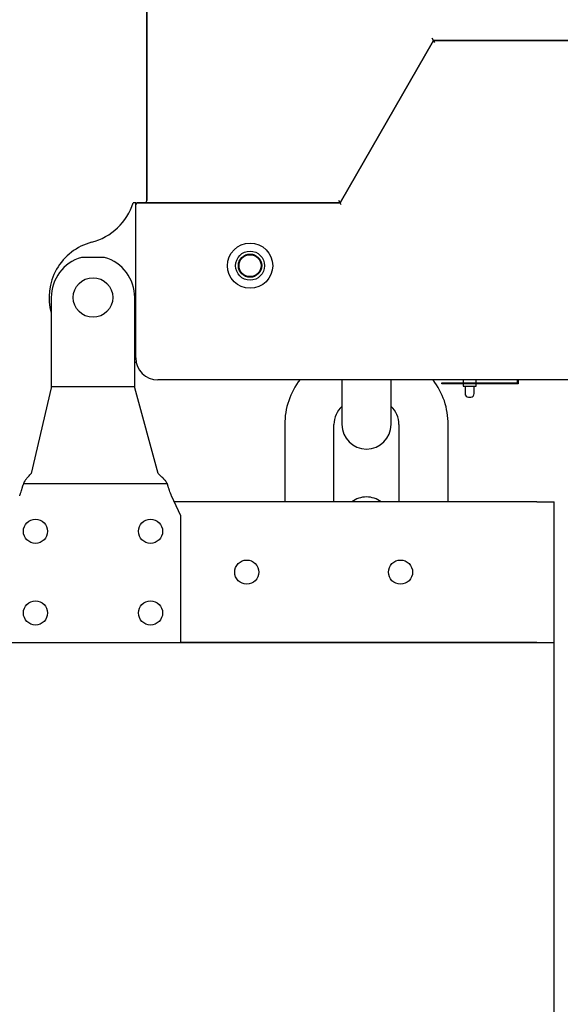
# Model space of a CAD drawing. Header units: millimetres. Extents: x -241 to 2698, y 66 to 2144.
# Tile 5 of 45: x 606 to 730, y 1234 to 1458. Entities that reach past the tile are written whole.
import ezdxf

# ---------------------------------------------------------------- set-up
doc = ezdxf.new("R2010")
doc.units = ezdxf.units.MM
doc.dimstyles.get("Standard").update_dxf_attribs({"dimtxt": 20, "dimasz": 10, "dimexe": 9, "dimexo": 9, "dimgap": 10, "dimtad": 0, "dimtih": 1, "dimtoh": 1, "dimdsep": 46, "dimtxsty": 'Standard', "dimcen": 0.09, "dimadec": 0, "dimazin": 0, "dimtfac": 1, "dimtofl": 0, "dimtmove": 0, "dimatfit": 3, "dimfxl": 0, "dimtolj": 1, "dimtzin": 0, "dimarcsym": 0})

# ---------------------------------------------------------------- blocks, each defined once
blk = doc.blocks.new('*D11')
at = {"color": 0, "lineweight": -2}
for p, q in [((942.38, 1406.87), (942.38, 789.01)), ((518.17, 884.3), (518.17, 789.01)), ((528.17, 798.01), (693.61, 798.01)), ((932.38, 798.01), (766.94, 798.01))]:
    blk.add_line(p, q, dxfattribs=at)
at = {"color": 0, "lineweight": 18}
for points in [[(528.17, 799.68), (528.17, 796.35), (518.17, 798.01)], [(932.38, 799.68), (932.38, 796.35), (942.38, 798.01)]]:
    blk.add_solid(points, dxfattribs=at)
at = {"layer": 'Defpoints', "color": 0, "lineweight": 18}
for p in [(942.38, 1415.87), (518.17, 893.3), (942.38, 798.01)]:
    blk.add_point(p, dxfattribs=at)
at = {"color": 0, "lineweight": 18, "insert": (730.27, 798.01), "char_height": 20, "attachment_point": 5}
blk.add_mtext('\\A1;425', dxfattribs=at)
blk = doc.blocks.new('*D14')
at = {"color": 0, "lineweight": -2}
for p, q in [((833.42, 1694.59), (400.37, 1694.59)), ((409.37, 1684.59), (409.37, 1306.44)), ((409.37, 888.3), (409.37, 1266.44)), ((524.17, 878.3), (400.37, 878.3))]:
    blk.add_line(p, q, dxfattribs=at)
at = {"color": 0, "lineweight": 18}
for points in [[(407.7, 1684.59), (411.04, 1684.59), (409.37, 1694.59)], [(407.7, 888.3), (411.04, 888.3), (409.37, 878.3)]]:
    blk.add_solid(points, dxfattribs=at)
at = {"layer": 'Defpoints', "color": 0, "lineweight": 18}
for p in [(842.42, 1694.59), (409.37, 878.3), (533.17, 878.3)]:
    blk.add_point(p, dxfattribs=at)
at = {"color": 0, "lineweight": 18, "insert": (409.37, 1286.44), "char_height": 20, "width": 50, "attachment_point": 5}
blk.add_mtext('\\A1;820', dxfattribs=at)

msp = doc.modelspace()

# ---------------------------------------------------------------- linework, layer by layer
for p, q in [((635.418, 1527.232), (635.418, 1416.869)), ((635.418, 1416.869), (635.418, 1527.232)), ((679.403, 1416.369), (700.679, 1453.315)), ((700.679, 1453.315), (679.403, 1416.369)), ((679.403, 1416.369), (700.679, 1453.315)), ((700.679, 1453.315), (700.39, 1453.815)), ((700.679, 1453.315), (750.582, 1453.315)), ((750.582, 1453.315), (700.679, 1453.315)), ((700.679, 1453.315), (750.582, 1453.315)), ((700.968, 1452.815), (700.679, 1453.315)), ((632.918, 1416.369), (632.293, 1416.369)), ((632.918, 1415.868), (632.918, 1416.369)), ((632.918, 1416.369), (633.418, 1416.369)), ((679.403, 1416.369), (633.418, 1416.369)), ((633.418, 1416.369), (679.403, 1416.369)), ((635.918, 1416.369), (679.403, 1416.369)), ((679.403, 1416.369), (679.114, 1416.869)), ((679.692, 1415.869), (679.403, 1416.369)), ((632.918, 1381.05), (632.918, 1415.869)), ((625.819, 1403.923), (620.516, 1403.923)), ((613.668, 1394.8), (613.668, 1375.171)), ((632.668, 1375.171), (632.668, 1394.8)), ((879.09, 1376.05), (637.918, 1376.05)), ((679.818, 1376.053), (679.818, 1365.906)), ((691.018, 1365.906), (691.018, 1376.05)), ((707.407, 1376.05), (707.407, 1375.35)), ((710.407, 1375.35), (710.407, 1376.05)), ((719.782, 1375.35), (719.782, 1376.05)), ((719.982, 1376.05), (719.982, 1375.15)), ((613.668, 1374.222), (609.107, 1354.759)), ((613.668, 1375.171), (613.668, 1374.244)), ((632.668, 1374.496), (613.668, 1374.496)), ((613.668, 1374.222), (613.668, 1374.244)), ((632.668, 1374.244), (632.668, 1375.171)), ((632.668, 1374.222), (632.668, 1374.244)), ((637.991, 1354.759), (632.668, 1374.222)), ((702.582, 1375.35), (719.782, 1375.35)), ((702.582, 1375.15), (702.582, 1375.35)), ((719.982, 1375.15), (702.582, 1375.15)), ((707.407, 1375.15), (707.407, 1374.65)), ((707.407, 1374.65), (710.407, 1374.65)), ((707.857, 1374.65), (707.857, 1372.95)), ((709.957, 1372.95), (709.957, 1374.65)), ((710.407, 1374.65), (710.407, 1375.15)), ((708.657, 1372.15), (709.157, 1372.15)), ((666.818, 1365.906), (666.818, 1348.3)), ((678.018, 1348.3), (678.018, 1365.906)), ((692.818, 1365.906), (692.818, 1348.3)), ((704.018, 1348.3), (704.018, 1365.906)), ((640.048, 1352.386), (607.345, 1352.386)), ((643.168, 1345.11), (641.058, 1349.683)), ((724.168, 1348.3), (641.695, 1348.3)), ((724.168, 1348.3), (728.168, 1348.3)), ((728.168, 1316.3), (728.168, 1348.3)), ((643.168, 1316.3), (643.168, 1345.11)), ((603.168, 1316.3), (643.168, 1316.3)), ((724.168, 1316.3), (643.166, 1316.3)), ((643.167, 1316.3), (728.168, 1316.3)), ((728.168, 893.3), (728.168, 1316.3))]:
    msp.add_line(p, q)
for centre, radius in [((658.918, 1402.05), 5.15), ((658.918, 1402.05), 5.15), ((658.918, 1402.05), 3.3), ((658.918, 1402.053), 2.65), ((658.918, 1402.053), 2.65), ((658.918, 1402.053), 2.5), ((623.168, 1394.8), 4.5), ((610.072, 1341.594), 2.75), ((636.263, 1341.594), 2.75), ((658.168, 1332.3), 2.75), ((693.168, 1332.3), 2.75), ((610.072, 1323.007), 2.75), ((636.263, 1323.007), 2.75)]:
    msp.add_circle(centre, radius)
for centre, radius, start, end in [((619.418, 1420.426), 13.5, 284.75682, 342.50799), ((633.418, 1415.869), 0.5, 90, 180), ((634.918, 1416.869), 0.5, 270, 0), ((626.168, 1394.8), 13, 104.75682, 195.94109), ((623.168, 1394.8), 9.5, 106.20648, 180), ((623.168, 1394.8), 9.5, 0, 73.79352), ((637.918, 1381.05), 5, 180, 270), ((637.918, 1381.05), 5, 180, 270), ((626.138, 1368.3), 13.5, 59.85565, 61.07533), ((683.618, 1365.906), 16.8, 142.45312, 180), ((687.218, 1365.906), 16.8, 0, 37.1475), ((708.657, 1372.95), 0.8, 180, 270), ((709.157, 1372.95), 0.8, 270, 0), ((683.618, 1365.906), 5.6, 132.73312, 180), ((687.218, 1365.906), 5.6, 0, 47.26688), ((685.418, 1365.906), 5.6, 180, 270), ((685.418, 1365.906), 5.6, 270, 0), ((685.418, 1343.806), 5.6, 90, 126.61734), ((685.418, 1343.806), 5.6, 53.38266, 90)]:
    msp.add_arc(centre, radius, start, end)
for points, knots in [([(607.899, 1353.394), (607.925, 1353.423), (607.951, 1353.451), (608.004, 1353.507), (608.082, 1353.592), (608.16, 1353.677), (608.314, 1353.848), (608.416, 1353.961), (608.718, 1354.302), (608.915, 1354.53), (609.107, 1354.759)], [0, 0, 0, 0, 0.0625, 0.0625, 0.125, 0.25, 0.25, 0.5, 0.5, 1, 1, 1, 1]), ([(639.402, 1353.394), (639.372, 1353.423), (639.341, 1353.451), (639.28, 1353.507), (639.188, 1353.592), (639.098, 1353.677), (638.917, 1353.847), (638.799, 1353.961), (638.446, 1354.302), (638.216, 1354.53), (637.991, 1354.759)], [0, 0, 0, 0, 0.0625, 0.0625, 0.125, 0.25, 0.25, 0.5, 0.5, 1, 1, 1, 1]), ([(606.48, 1349.683), (606.516, 1349.785), (606.551, 1349.888), (606.604, 1350.041), (606.622, 1350.093), (606.657, 1350.195), (606.674, 1350.246), (606.76, 1350.499), (606.827, 1350.7), (606.907, 1350.947), (606.923, 1350.996), (606.954, 1351.094), (606.969, 1351.143), (607.014, 1351.287), (607.043, 1351.383), (607.086, 1351.523), (607.1, 1351.57), (607.127, 1351.662), (607.14, 1351.708), (607.18, 1351.843), (607.205, 1351.931), (607.229, 1352.017)], [0, 0, 0, 0, 0.125, 0.125, 0.1875, 0.1875, 0.25, 0.25, 0.5, 0.5, 0.5625, 0.5625, 0.625, 0.625, 0.75, 0.75, 0.8125, 0.8125, 0.875, 0.875, 1, 1, 1, 1]), ([(607.899, 1353.394), (607.834, 1353.325), (607.771, 1353.244), (607.679, 1353.105), (607.649, 1353.055), (607.604, 1352.977), (607.59, 1352.95), (607.561, 1352.895), (607.546, 1352.866), (607.475, 1352.721), (607.421, 1352.595), (607.358, 1352.423), (607.346, 1352.388), (607.321, 1352.317), (607.285, 1352.208), (607.251, 1352.095), (607.229, 1352.017)], [0, 0, 0, 0, 0.25, 0.25, 0.375, 0.375, 0.4375, 0.4375, 0.5, 0.5, 0.75, 0.75, 0.8125, 0.8125, 0.875, 1, 1, 1, 1]), ([(639.402, 1353.394), (639.439, 1353.36), (639.476, 1353.322), (639.532, 1353.261), (639.55, 1353.24), (639.586, 1353.197), (639.641, 1353.129), (639.693, 1353.056), (639.745, 1352.977), (639.762, 1352.951), (639.796, 1352.896), (639.813, 1352.867), (639.896, 1352.722), (639.959, 1352.596), (640.033, 1352.424), (640.047, 1352.389), (640.076, 1352.318), (640.118, 1352.209), (640.158, 1352.095), (640.184, 1352.017)], [0, 0, 0, 0, 0.125, 0.125, 0.1875, 0.1875, 0.25, 0.375, 0.375, 0.4375, 0.4375, 0.5, 0.5, 0.75, 0.75, 0.8125, 0.8125, 0.875, 1, 1, 1, 1]), ([(641.058, 1349.683), (641.017, 1349.785), (640.976, 1349.887), (640.914, 1350.04), (640.894, 1350.091), (640.853, 1350.192), (640.833, 1350.243), (640.732, 1350.497), (640.654, 1350.697), (640.561, 1350.944), (640.542, 1350.994), (640.506, 1351.091), (640.488, 1351.14), (640.436, 1351.285), (640.401, 1351.38), (640.352, 1351.521), (640.336, 1351.568), (640.304, 1351.66), (640.288, 1351.706), (640.242, 1351.842), (640.212, 1351.93), (640.184, 1352.017)], [0, 0, 0, 0, 0.125, 0.125, 0.1875, 0.1875, 0.25, 0.25, 0.5, 0.5, 0.5625, 0.5625, 0.625, 0.625, 0.75, 0.75, 0.8125, 0.8125, 0.875, 0.875, 1, 1, 1, 1])]:
    msp.add_open_spline(points, degree=3, knots=knots)

# ---------------------------------------------------------------- dimensions: what is measured, and where the dimension line sits
at = {"lineweight": 18}
dim = msp.add_linear_dim(base=(409.369, 878.3), p1=(842.418, 1694.589), p2=(533.168, 878.3), angle=90, text='820', dimstyle='Standard', dxfattribs=at)
dim.commit()
dim.dimension.update_dxf_attribs({"geometry": '*D14', "text_midpoint": (409.369, 1286.445)})
dim = msp.add_linear_dim(base=(942.377, 798.015), p1=(518.168, 893.3), p2=(942.377, 1415.869), text='425', dimstyle='Standard', dxfattribs=at)
dim.commit()
dim.dimension.update_dxf_attribs({"geometry": '*D11', "text_midpoint": (730.272, 798.015)})

doc.saveas('drawing.dxf')
